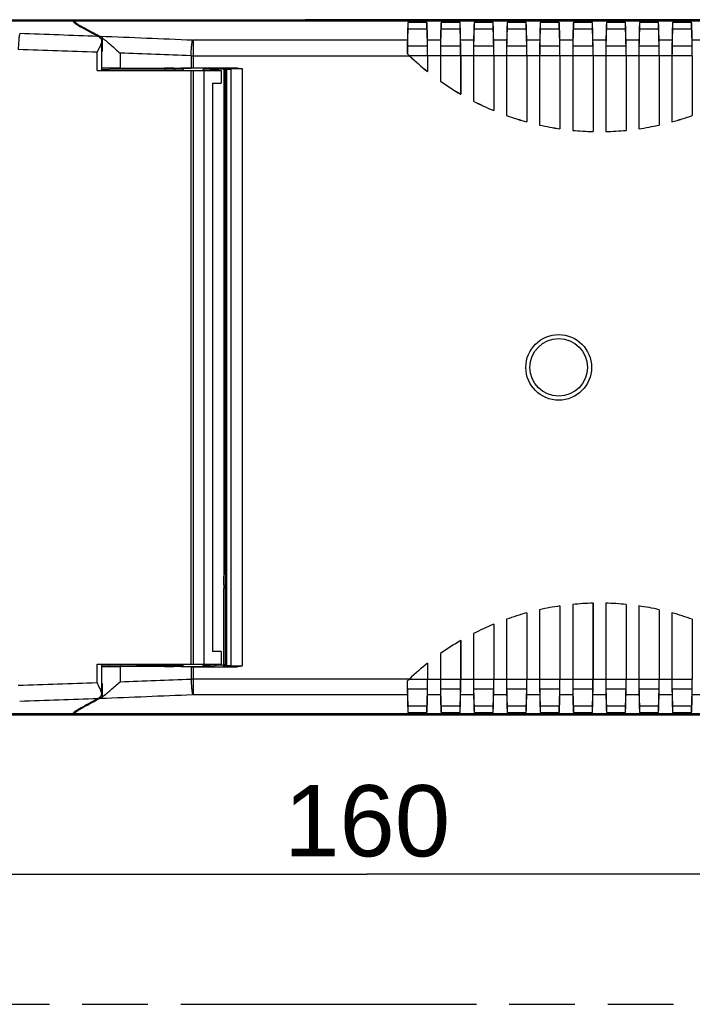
# Model space of a CAD drawing. Header units: millimetres. Extents: x 0 to 210, y 0 to 297.
# Tile 4 of 12: x 76 to 96, y 133 to 162. Entities that reach past the tile are written whole.
import ezdxf
from ezdxf.enums import TextEntityAlignment as Align

# ---------------------------------------------------------------- set-up
doc = ezdxf.new("R2010")
doc.units = ezdxf.units.MM
doc.header["$LTSCALE"] = 19.36
doc.linetypes.add('PHANTOM', pattern=[0.8, 0.45, -0.05, 0.1, -0.05, 0.1, -0.05])
doc.layers.get('0').update_dxf_attribs({"linetype": 'CONTINUOUS'})
doc.layers.add('DEFAULT_3', color=7, linetype='PHANTOM')
doc.layers.add('Z_DIM_2D', color=7, linetype='CONTINUOUS')
doc.styles.add('TEXTSTYLE_3', font='helveticaneueltw1g-ltcn.otf')
doc.dimstyles.new('DIMSTYLE_1', dxfattribs={"dimtxt": 2.1, "dimasz": 3.5, "dimexe": 1.5, "dimexo": 0, "dimgap": 0.525, "dimtad": 1, "dimdec": 3, "dimlfac": 4, "dimdsep": 46, "dimtxsty": 'TEXTSTYLE_3', "dimblk": '_FILLED', "dimblk1": '_FILLED', "dimblk2": '_FILLED', "dimcen": 0.09, "dimclrt": 5, "dimadec": 3, "dimazin": 2, "dimtp": 0.5, "dimtm": 0.5, "dimtfac": 1, "dimtdec": 3, "dimtofl": 0, "dimtmove": 0, "dimatfit": 3, "dimldrblk": '_FILLED', "dimfxl": 1, "dimtolj": 1, "dimarcsym": 0})

# ---------------------------------------------------------------- blocks, each defined once
blk = doc.blocks.new('*D0')
at = {"layer": 'Z_DIM_2D', "color": 2, "linetype": 'CONTINUOUS'}
for p, q in [((66.668, 151.456), (66.668, 135.016)), ((106.526, 149.039), (106.526, 135.016)), ((66.668, 136.516), (86.597, 136.516)), ((106.526, 136.516), (86.597, 136.516))]:
    blk.add_line(p, q, dxfattribs=at)
at = {"layer": 'Z_DIM_2D', "color": 5, "linetype": 'CONTINUOUS', "style": 'TEXTSTYLE_3'}
blk.add_text('160', height=2.1, dxfattribs=at).set_placement((86.597, 137.041), align=Align.CENTER)
blk = doc.blocks.new('_FILLED')
at = {"color": 0, "linetype": 'BYBLOCK'}
blk.add_solid([(0, 0), (-1, 0.125), (-1, -0.125)], dxfattribs=at)
blk = doc.blocks.new('_NONE')

msp = doc.modelspace()

# ---------------------------------------------------------------- linework, layer by layer
at = {"color": 7, "linetype": 'CONTINUOUS'}
for p, q in [((70.81544, 161.70344), (84.76623, 161.70344)), ((77.94163, 161.65799), (77.91781, 161.70562)), ((77.99163, 161.65799), (77.96782, 161.70562)), ((77.96782, 161.70344), (77.96782, 161.61287)), ((87.0194, 161.70562), (84.76623, 161.70562)), ((96.64123, 161.70344), (87.0194, 161.70344)), ((87.79995, 161.62707), (87.79995, 161.43858)), ((88.36068, 161.62707), (87.79995, 161.62707)), ((87.79995, 161.43858), (88.36068, 161.43858)), ((88.36068, 161.43858), (88.36068, 161.62707)), ((88.77495, 161.62707), (88.77495, 161.43858)), ((89.33568, 161.62707), (88.77495, 161.62707)), ((88.77495, 161.43858), (89.33568, 161.43858)), ((89.33568, 161.43858), (89.33568, 161.62707)), ((89.74995, 161.62707), (89.74995, 161.43858)), ((90.31068, 161.62707), (89.74995, 161.62707)), ((89.74995, 161.43858), (90.31068, 161.43858)), ((90.31068, 161.43858), (90.31068, 161.62707)), ((90.72495, 161.62707), (90.72495, 161.43858)), ((91.28568, 161.62707), (90.72495, 161.62707)), ((90.72495, 161.43858), (91.28568, 161.43858)), ((91.28568, 161.43858), (91.28568, 161.62707)), ((91.69995, 161.62707), (91.69995, 161.43858)), ((92.26068, 161.62707), (91.69995, 161.62707)), ((91.69995, 161.43858), (92.26068, 161.43858)), ((92.26068, 161.43858), (92.26068, 161.62707)), ((92.67495, 161.62707), (92.67495, 161.43858)), ((93.23568, 161.62707), (92.67495, 161.62707)), ((92.67495, 161.43858), (93.23568, 161.43858)), ((93.23568, 161.43858), (93.23568, 161.62707)), ((93.64995, 161.62707), (93.64995, 161.43858)), ((94.21068, 161.62707), (93.64995, 161.62707)), ((93.64995, 161.43858), (94.21068, 161.43858)), ((94.21068, 161.43858), (94.21068, 161.62707)), ((94.62495, 161.62707), (94.62495, 161.43858)), ((95.18568, 161.62707), (94.62495, 161.62707)), ((94.62495, 161.43858), (95.18568, 161.43858)), ((95.18568, 161.43858), (95.18568, 161.62707)), ((95.59995, 161.62707), (95.59995, 161.43858)), ((96.16068, 161.62707), (95.59995, 161.62707)), ((95.59995, 161.43858), (96.16068, 161.43858)), ((96.16068, 161.43858), (96.16068, 161.62707)), ((78.67426, 161.24033), (78.67879, 161.23784)), ((78.67879, 161.23784), (78.78501, 161.17943)), ((78.78501, 161.17943), (78.78501, 161.1738)), ((78.77392, 160.20562), (78.77392, 161.08546)), ((78.78501, 160.771), (78.77369, 160.77769)), ((88.37868, 160.64307), (88.37868, 160.17896)), ((88.38032, 160.64307), (88.38032, 160.17557)), ((88.75532, 160.64307), (88.75532, 159.89413)), ((88.75695, 160.64307), (88.75695, 159.89498)), ((89.35368, 160.64307), (89.35368, 159.5115)), ((89.35532, 160.64307), (89.35532, 159.50866)), ((89.73032, 160.64307), (89.73032, 159.30338)), ((89.73195, 160.64307), (89.73195, 159.30438)), ((90.32868, 160.64307), (90.32868, 159.02788)), ((90.33032, 160.64307), (90.33032, 159.02543)), ((90.70532, 160.64307), (90.70532, 158.88067)), ((91.30368, 160.64307), (91.30368, 158.69397)), ((91.30532, 160.64307), (91.30532, 158.69183)), ((91.68032, 160.64307), (91.68032, 158.59909)), ((91.68195, 160.64307), (91.68195, 158.6004)), ((92.27868, 160.64307), (92.27868, 158.49111)), ((92.28032, 160.64307), (92.28032, 158.48922)), ((92.65532, 160.64307), (92.65532, 158.44388)), ((93.25532, 160.64307), (93.25532, 158.40779)), ((93.63032, 160.64307), (93.63032, 158.40779)), ((93.63195, 160.64307), (93.63195, 158.40946)), ((94.22868, 160.64307), (94.22868, 158.44536)), ((94.23032, 160.64307), (94.23032, 158.44388)), ((94.60532, 160.64307), (94.60532, 158.48922)), ((95.20532, 160.64307), (95.20532, 158.59909)), ((95.58032, 160.64307), (95.58032, 158.69183)), ((95.58195, 160.64307), (95.58195, 158.69397)), ((96.17868, 160.64307), (96.17868, 158.88183)), ((78.77392, 160.23576), (78.97311, 160.23576)), ((78.85642, 160.20562), (78.85615, 160.23576)), ((78.86782, 160.20562), (78.86782, 160.23576)), ((78.94282, 160.20562), (78.94282, 160.23576)), ((78.97375, 160.23662), (78.97311, 160.23576)), ((79.31719, 160.24834), (78.99084, 160.23771)), ((79.31734, 160.27701), (81.4079, 160.2786)), ((80.63032, 160.25157), (79.80016, 160.25157)), ((80.63032, 160.25562), (80.63032, 160.27262)), ((80.93032, 160.25562), (80.93032, 160.27262)), ((81.1574, 160.25157), (80.93032, 160.25157)), ((81.17174, 160.23246), (81.17525, 160.22472)), ((81.17525, 160.22472), (81.17782, 160.21675)), ((82.78076, 160.27862), (81.46782, 160.27862)), ((81.75771, 160.21642), (81.76038, 160.22472)), ((81.9742, 160.25157), (81.77824, 160.25157)), ((82.0996, 160.25043), (82.09914, 160.25053)), ((82.36358, 160.24939), (82.22454, 160.24939)), ((82.38858, 145.4733), (82.38858, 160.22439)), ((78.63802, 160.20562), (82.29282, 160.20562)), ((81.17793, 160.21642), (81.17966, 160.2076)), ((81.75598, 160.20761), (81.75771, 160.21642)), ((82.29282, 160.20562), (82.29282, 159.83062)), ((82.04282, 159.83062), (82.04282, 143.08062)), ((82.04282, 159.83062), (82.29282, 159.83062)), ((88.75532, 159.89413), (88.75695, 159.89498)), ((89.35368, 159.5115), (89.35532, 159.50866)), ((89.73032, 159.30338), (89.73195, 159.30438)), ((90.32868, 159.02788), (90.33032, 159.02543)), ((90.70532, 158.88067), (90.70695, 158.88183)), ((96.17868, 158.88183), (96.18032, 158.88067)), ((91.30368, 158.69397), (91.30532, 158.69183)), ((91.68032, 158.59909), (91.68195, 158.6004)), ((92.27868, 158.49111), (92.28032, 158.48922)), ((95.58032, 158.69183), (95.58195, 158.69397)), ((93.63032, 158.40779), (93.63195, 158.40946)), ((94.22868, 158.44536), (94.23032, 158.44388)), ((82.37036, 145.04171), (82.37456, 145.31915)), ((82.37509, 145.3359), (82.3875, 145.3483)), ((82.36982, 142.70562), (82.36982, 144.93345)), ((91.68032, 144.31215), (91.68032, 142.26817)), ((92.27868, 144.42014), (92.27868, 142.26817)), ((92.28032, 144.42203), (92.28032, 142.26817)), ((92.65532, 144.46737), (92.65532, 142.26817)), ((93.25368, 144.50178), (93.25368, 142.26817)), ((93.25532, 144.50346), (93.25532, 142.26817)), ((93.63032, 144.50346), (93.63032, 142.26817)), ((94.22868, 144.46588), (94.22868, 142.26817)), ((94.23032, 144.46737), (94.23032, 142.26817)), ((94.60532, 144.42203), (94.60532, 142.26817)), ((95.20368, 144.31084), (95.20368, 142.26817)), ((95.20532, 144.31215), (95.20532, 142.26817)), ((90.70532, 144.03057), (90.70532, 142.26817)), ((91.30368, 144.21727), (91.30368, 142.26817)), ((91.30532, 144.21942), (91.30532, 142.26817)), ((95.58032, 144.21942), (95.58032, 142.26817)), ((96.17868, 144.02942), (96.17868, 142.26817)), ((90.32868, 143.88337), (90.32868, 142.26817)), ((90.33032, 143.88582), (90.33032, 142.26817)), ((89.35368, 143.39974), (89.35368, 142.26817)), ((89.35532, 143.40258), (89.35532, 142.26817)), ((89.73032, 143.60786), (89.73032, 142.26817)), ((82.29282, 143.08062), (82.04282, 143.08062)), ((82.29282, 143.08062), (82.29282, 142.70562)), ((88.75532, 143.01711), (88.75532, 142.26817)), ((78.63802, 142.70562), (82.29282, 142.70562)), ((78.77392, 141.82579), (78.77392, 142.70562)), ((78.97311, 142.67548), (78.77392, 142.67548)), ((78.85615, 142.67548), (78.85642, 142.70562)), ((78.86782, 142.67548), (78.86782, 142.70562)), ((78.94282, 142.67548), (78.94282, 142.70562)), ((78.97382, 142.67463), (78.97297, 142.67548)), ((79.31719, 142.66291), (78.99084, 142.67354)), ((81.4079, 142.63264), (79.31734, 142.63424)), ((80.63032, 142.65967), (79.80016, 142.65967)), ((80.63032, 142.65562), (80.63032, 142.63862)), ((81.15738, 142.65967), (80.93032, 142.65967)), ((80.93032, 142.65562), (80.93032, 142.63862)), ((81.1778, 142.69439), (81.17518, 142.68633)), ((81.17965, 142.70369), (81.1778, 142.69439)), ((81.46782, 142.63262), (82.78076, 142.63262)), ((81.75766, 142.69501), (81.75596, 142.7038)), ((81.7603, 142.68672), (81.7578, 142.69458)), ((81.76378, 142.679), (81.7603, 142.68672)), ((81.9742, 142.65967), (81.77824, 142.65967)), ((82.21239, 142.67958), (82.09902, 142.66071)), ((82.33722, 142.68062), (82.34482, 142.68062)), ((88.37868, 142.73228), (88.37868, 142.26817)), ((88.38032, 142.73568), (88.38032, 142.26817)), ((78.77369, 142.13355), (78.78501, 142.14024)), ((87.78201, 142.20672), (87.78035, 142.20742)), ((78.67891, 141.67337), (78.67421, 141.67078)), ((78.78501, 141.73181), (78.67879, 141.6734)), ((78.78501, 141.73744), (78.78501, 141.73181)), ((88.36068, 141.47267), (87.79995, 141.47267)), ((87.79995, 141.47267), (87.79995, 141.28418)), ((88.36068, 141.28418), (88.36068, 141.47267)), ((89.33568, 141.47267), (88.77495, 141.47267)), ((88.77495, 141.47267), (88.77495, 141.28418)), ((89.33568, 141.28418), (89.33568, 141.47267)), ((90.31068, 141.47267), (89.74995, 141.47267)), ((89.74995, 141.47267), (89.74995, 141.28418)), ((90.31068, 141.28418), (90.31068, 141.47267)), ((91.28568, 141.47267), (90.72495, 141.47267)), ((90.72495, 141.47267), (90.72495, 141.28418)), ((91.28568, 141.28418), (91.28568, 141.47267)), ((92.26068, 141.47267), (91.69995, 141.47267)), ((91.69995, 141.47267), (91.69995, 141.28418)), ((92.26068, 141.28418), (92.26068, 141.47267)), ((93.23568, 141.47267), (92.67495, 141.47267)), ((92.67495, 141.47267), (92.67495, 141.28418)), ((93.23568, 141.28418), (93.23568, 141.47267)), ((94.21068, 141.47267), (93.64995, 141.47267)), ((93.64995, 141.47267), (93.64995, 141.28418)), ((94.21068, 141.28418), (94.21068, 141.47267)), ((95.18568, 141.47267), (94.62495, 141.47267)), ((94.62495, 141.47267), (94.62495, 141.28418)), ((95.18568, 141.28418), (95.18568, 141.47267)), ((96.16068, 141.47267), (95.59995, 141.47267)), ((95.59995, 141.47267), (95.59995, 141.28418)), ((96.16068, 141.28418), (96.16068, 141.47267)), ((84.76623, 141.2078), (70.81544, 141.2078)), ((77.91781, 141.20562), (77.94163, 141.25325)), ((77.96782, 141.2078), (77.96782, 141.29842)), ((77.96782, 141.20562), (77.99163, 141.25325)), ((87.0194, 141.20562), (84.76623, 141.20562)), ((96.64123, 141.2078), (87.0194, 141.2078)), ((87.79995, 141.28418), (88.36068, 141.28418)), ((88.77495, 141.28418), (89.33568, 141.28418)), ((89.74995, 141.28418), (90.31068, 141.28418)), ((90.72495, 141.28418), (91.28568, 141.28418)), ((91.69995, 141.28418), (92.26068, 141.28418)), ((92.67495, 141.28418), (93.23568, 141.28418)), ((93.64995, 141.28418), (94.21068, 141.28418)), ((94.62495, 141.28418), (95.18568, 141.28418)), ((95.59995, 141.28418), (96.16068, 141.28418))]:
    msp.add_line(p, q, dxfattribs=at)
at = {"color": 9, "linetype": 'CONTINUOUS'}
for p, q in [((77.94163, 161.65799), (70.81544, 161.65799)), ((103.11227, 161.65799), (77.99163, 161.65799)), ((77.9945, 161.59124), (77.9945, 161.64356)), ((78.21918, 161.48783), (78.21918, 161.45834)), ((78.78501, 161.1738), (78.78501, 160.771)), ((81.46782, 161.09821), (81.46782, 160.27862)), ((87.78287, 161.09821), (81.46782, 161.09821)), ((88.75787, 161.09821), (88.37776, 161.09821)), ((89.73287, 161.09821), (89.35276, 161.09821)), ((90.70787, 161.09821), (90.32776, 161.09821)), ((91.68287, 161.09821), (91.30276, 161.09821)), ((92.65787, 161.09821), (92.27776, 161.09821)), ((93.63287, 161.09821), (93.25276, 161.09821)), ((94.60787, 161.09821), (94.22776, 161.09821)), ((95.58287, 161.09821), (95.20276, 161.09821)), ((96.55787, 161.09821), (96.17776, 161.09821)), ((88.37708, 160.92753), (87.78355, 160.92753)), ((89.35208, 160.92753), (88.75855, 160.92753)), ((90.32708, 160.92753), (89.73355, 160.92753)), ((91.30208, 160.92753), (90.70855, 160.92753)), ((92.27708, 160.92753), (91.68355, 160.92753)), ((93.25208, 160.92753), (92.65855, 160.92753)), ((94.22708, 160.92753), (93.63355, 160.92753)), ((95.20208, 160.92753), (94.60855, 160.92753)), ((96.17708, 160.92753), (95.58355, 160.92753)), ((78.63802, 160.20562), (78.63802, 160.74693)), ((79.31734, 160.72275), (79.31734, 160.27701)), ((81.4079, 160.64339), (81.4079, 160.2786)), ((81.46782, 160.64307), (87.8435, 160.64307)), ((88.37868, 160.64307), (87.84587, 160.64307)), ((88.75532, 160.64307), (88.38032, 160.64307)), ((89.35368, 160.64307), (88.75695, 160.64307)), ((89.73032, 160.64307), (89.35532, 160.64307)), ((90.32868, 160.64307), (89.73195, 160.64307)), ((90.70532, 160.64307), (90.33032, 160.64307)), ((91.30368, 160.64307), (90.70695, 160.64307)), ((91.68032, 160.64307), (91.30532, 160.64307)), ((92.27868, 160.64307), (91.68195, 160.64307)), ((92.65532, 160.64307), (92.28032, 160.64307)), ((93.25368, 160.64307), (92.65695, 160.64307)), ((93.63032, 160.64307), (93.25532, 160.64307)), ((94.22868, 160.64307), (93.63195, 160.64307)), ((94.60532, 160.64307), (94.23032, 160.64307)), ((95.20368, 160.64307), (94.60695, 160.64307)), ((95.58032, 160.64307), (95.20532, 160.64307)), ((96.17868, 160.64307), (95.58195, 160.64307)), ((80.63032, 160.25562), (80.93032, 160.25562)), ((82.38768, 160.27348), (82.36358, 160.24939)), ((82.38858, 160.22439), (82.41268, 160.24849)), ((82.41268, 160.24849), (82.41268, 142.66276)), ((82.5557, 160.27699), (82.4446, 160.27531)), ((82.46625, 160.25052), (82.57734, 160.25178)), ((82.46625, 142.66073), (82.46625, 160.25052)), ((82.57734, 160.25178), (82.57734, 142.65947)), ((82.92381, 142.65741), (82.92381, 160.25384)), ((81.4079, 142.70562), (81.4079, 160.20562)), ((81.46782, 160.20562), (81.46782, 142.70562)), ((81.79282, 142.70562), (81.79282, 160.20562)), ((78.63802, 142.16431), (78.63802, 142.70562)), ((79.31734, 142.63424), (79.31734, 142.1885)), ((80.93032, 142.65562), (80.63032, 142.65562)), ((81.4079, 142.63264), (81.4079, 142.26785)), ((81.46782, 142.63262), (81.46782, 141.81303)), ((82.34482, 142.68062), (82.38768, 142.63776)), ((82.41268, 142.66276), (82.36982, 142.70562)), ((82.4446, 142.63594), (82.5557, 142.63426)), ((82.57734, 142.65947), (82.46625, 142.66073)), ((87.8435, 142.26817), (81.46782, 142.26817)), ((87.84587, 142.26817), (88.37868, 142.26817)), ((88.38032, 142.26817), (88.75532, 142.26817)), ((88.75695, 142.26817), (89.35368, 142.26817)), ((89.35532, 142.26817), (89.73032, 142.26817)), ((89.73195, 142.26817), (90.32868, 142.26817)), ((90.33032, 142.26817), (90.70532, 142.26817)), ((90.70695, 142.26817), (91.30368, 142.26817)), ((91.30532, 142.26817), (91.68032, 142.26817)), ((91.68195, 142.26817), (92.27868, 142.26817)), ((92.28032, 142.26817), (92.65532, 142.26817)), ((92.65695, 142.26817), (93.25368, 142.26817)), ((93.25532, 142.26817), (93.63032, 142.26817)), ((93.63195, 142.26817), (94.22868, 142.26817)), ((94.23032, 142.26817), (94.60532, 142.26817)), ((94.60695, 142.26817), (95.20368, 142.26817)), ((95.20532, 142.26817), (95.58032, 142.26817)), ((95.58195, 142.26817), (96.17868, 142.26817)), ((78.78501, 142.14024), (78.78501, 141.73744)), ((87.78355, 141.98371), (88.37708, 141.98371)), ((88.75855, 141.98371), (89.35208, 141.98371)), ((89.73355, 141.98371), (90.32708, 141.98371)), ((90.70855, 141.98371), (91.30208, 141.98371)), ((91.68355, 141.98371), (92.27708, 141.98371)), ((92.65855, 141.98371), (93.25208, 141.98371)), ((93.63355, 141.98371), (94.22708, 141.98371)), ((94.60855, 141.98371), (95.20208, 141.98371)), ((95.58355, 141.98371), (96.17708, 141.98371)), ((81.46782, 141.81303), (87.78287, 141.81303)), ((88.37776, 141.81303), (88.75787, 141.81303)), ((89.35276, 141.81303), (89.73287, 141.81303)), ((90.32776, 141.81303), (90.70787, 141.81303)), ((91.30276, 141.81303), (91.68287, 141.81303)), ((92.27776, 141.81303), (92.65787, 141.81303)), ((93.25276, 141.81303), (93.63287, 141.81303)), ((94.22776, 141.81303), (94.60787, 141.81303)), ((95.20276, 141.81303), (95.58287, 141.81303)), ((96.17776, 141.81303), (96.55787, 141.81303)), ((78.21918, 141.45291), (78.21918, 141.42342)), ((70.81544, 141.25325), (77.94163, 141.25325)), ((77.99163, 141.25325), (103.11227, 141.25325)), ((77.9945, 141.26768), (77.9945, 141.32002))]:
    msp.add_line(p, q, dxfattribs=at)
at = {"color": 7, "linetype": 'CONTINUOUS'}
for points in [[(81.11351, 160.27204), (81.11329, 160.27205), (81.11346, 160.27204), (81.11424, 160.27197), (81.11596, 160.27176), (81.11904, 160.27128), (81.12316, 160.27041), (81.12819, 160.269), (81.13381, 160.26696), (81.13963, 160.26429), (81.14559, 160.26087), (81.15155, 160.25666), (81.15731, 160.25167), (81.16265, 160.24597), (81.1675, 160.23955), (81.17174, 160.23246)], [(81.76038, 160.22472), (81.76389, 160.23245), (81.76813, 160.23954), (81.77299, 160.24597), (81.77835, 160.25168)], [(81.77835, 160.25168), (81.78414, 160.2567), (81.79014, 160.26093), (81.79617, 160.26437), (81.80205, 160.26706), (81.80769, 160.26908), (81.81272, 160.27047), (81.8168, 160.27132), (81.81982, 160.27178), (81.82147, 160.27197), (81.82202, 160.27203)], [(81.15707, 142.65935), (81.15124, 142.65434), (81.1452, 142.65013), (81.13916, 142.64672), (81.13327, 142.64406), (81.12764, 142.64206), (81.12263, 142.64071), (81.11861, 142.63989), (81.11567, 142.63944), (81.11407, 142.63926), (81.11355, 142.63921)], [(81.17518, 142.68633), (81.17163, 142.67859), (81.16736, 142.67149), (81.16246, 142.66506), (81.15707, 142.65935)], [(81.82214, 142.6392), (81.82233, 142.63919), (81.82213, 142.63921), (81.82129, 142.63929), (81.81951, 142.6395), (81.81635, 142.64001), (81.81218, 142.6409), (81.80711, 142.64234), (81.80149, 142.64441), (81.79568, 142.64712), (81.78974, 142.65057), (81.78381, 142.65479), (81.77809, 142.6598), (81.77279, 142.66551), (81.76798, 142.67193), (81.76378, 142.679)]]:
    msp.add_lwpolyline(points, dxfattribs=at)
at = {"color": 9, "linetype": 'CONTINUOUS'}
for radius in [0.96825, 0.84722]:
    msp.add_circle((92.24282, 151.45562), radius, dxfattribs=at)
at = {"color": 7, "linetype": 'CONTINUOUS'}
for centre, radius, start, end in [((79.3006, 163.55875), 2.33625, 240.980791, 241.484889), ((79.44836, 163.83134), 2.64631, 241.491317, 242.322823), ((78.4152, 160.78676), 0.49334, 48.022186, 50.006427), ((77.97099, 160.29305), 1.15746, 47.826911, 48.021421), ((77.62669, 159.65198), 1.9125, 52.166746, 52.723666), ((93.08252, 166.15183), 7.60222, 225.777211, 226.437669), ((93.44282, 166.53062), 8.125, 226.437403, 231.458822), ((93.44282, 166.53062), 8.12336, 226.449539, 231.434869), ((80.78032, 160.25562), 0.15, 180, 199.490048), ((80.78032, 160.25562), 0.15, 340.504177, 360), ((81.10686, 160.19814), 0.07338, 16.712615, 24.494273), ((81.82876, 160.19814), 0.07336, 154.798303, 163.1793), ((81.10573, 160.19779), 0.07456, 14.735515, 16.720648), ((81.10471, 160.19753), 0.07561, 7.566443, 14.725367), ((81.83093, 160.19753), 0.07563, 165.289831, 172.41255), ((81.8299, 160.19779), 0.07456, 163.171669, 165.280042), ((93.44282, 166.53062), 8.125, 234.765582, 239.796223), ((93.44282, 166.53062), 8.12336, 234.77156, 239.776149), ((93.44282, 166.53062), 8.125, 242.811263, 247.475595), ((93.44282, 166.53062), 8.12336, 242.818309, 247.458313), ((93.44282, 166.53062), 8.125, 250.310478, 254.747285), ((93.44282, 166.53062), 8.12336, 250.318606, 254.732175), ((93.44282, 166.53062), 8.125, 285.252715, 289.689522), ((93.44282, 166.53062), 8.12336, 285.267825, 289.681394), ((93.44282, 166.53062), 8.125, 257.471626, 261.774066), ((93.44282, 166.53062), 8.12336, 257.480883, 261.760736), ((93.44282, 166.53062), 8.125, 278.225934, 282.528374), ((93.44282, 166.53062), 8.125, 264.437985, 268.677672), ((93.44282, 166.53062), 8.125, 271.322328, 275.562015), ((93.44282, 166.53062), 8.12336, 271.334138, 275.551543), ((93.44282, 136.38062), 8.125, 98.225934, 102.528374), ((93.44282, 136.38062), 8.125, 91.322328, 95.562015), ((93.44282, 136.38062), 8.125, 84.437985, 88.677672), ((93.44282, 136.38062), 8.125, 77.471626, 81.774066), ((93.44282, 136.38062), 8.125, 105.252715, 109.689522), ((93.44282, 136.38062), 8.125, 70.310478, 74.747285), ((93.44282, 136.38062), 8.125, 112.524405, 117.188737), ((93.44282, 136.38062), 8.125, 120.203777, 125.234418), ((80.78032, 142.65562), 0.15, 160.509952, 180), ((80.78032, 142.65562), 0.15, 0, 19.495823), ((81.10601, 142.71348), 0.0743, 333.717255, 337.914031), ((81.1068, 142.71312), 0.07344, 337.941876, 343.623356), ((81.10474, 142.71371), 0.07558, 343.638663, 353.849279), ((81.83088, 142.71371), 0.07557, 186.149892, 196.345795), ((81.82884, 142.71313), 0.07345, 196.364849, 203.335795), ((93.44282, 136.38062), 8.125, 128.541178, 133.562597), ((93.0741, 136.76821), 7.59005, 133.562009, 134.223534), ((78.4152, 142.12449), 0.49334, 309.993816, 311.977812), ((77.99235, 142.59656), 1.12709, 311.907361, 312.106403), ((77.62754, 143.25815), 1.9111, 307.276333, 307.833662), ((79.30057, 139.35256), 2.33618, 118.515102, 119.019493), ((79.44838, 139.07987), 2.64634, 117.677176, 118.508678)]:
    msp.add_arc(centre, radius, start, end, dxfattribs=at)
at = {"color": 9, "linetype": 'CONTINUOUS'}
for centre, radius, start, end in [((57.18183, -403.57983), 565.19999, 87.8217197, 88.0556934), ((58.26098, -375.53805), 537.13747, 87.5255297, 87.8153717), ((81.46781, 161.47654), 0.37833, 267.525961, 270.001602), ((57.18066, -451.88187), 613.00446, 87.99403216, 88.21133523), ((58.26546, -421.45846), 582.56171, 87.72330878, 87.92906655), ((81.46773, 166.16108), 5.51801, 269.37869, 270.000867), ((81.1054, 160.19775), 0.07486, 44.973612, 89.970906), ((81.10527, 160.19741), 0.07513, 24.491798, 26.441835), ((81.83023, 160.19775), 0.07486, 90.028771, 135.02655), ((82.38768, 160.24848), 0.025, 0.005644, 90.011308), ((81.1054, 142.7135), 0.07486, 270.031307, 315.027924), ((81.82979, 142.71357), 0.07449, 203.352385, 205.4037), ((81.83024, 142.7135), 0.07486, 224.972387, 269.968572), ((82.38768, 142.66276), 0.025, 269.988689, 359.994356), ((58.27392, 724.14693), 582.33877, 272.07089343, 272.27672997), ((81.46773, 136.75021), 5.51796, 89.99915, 90.621333), ((57.18066, 754.79318), 613.00452, 271.78866473, 272.0059678), ((57.18179, 706.49032), 565.19924, 271.9443133, 272.1782873), ((58.26574, 678.33045), 537.01853, 272.1846042, 272.4745105), ((81.46781, 141.43471), 0.37833, 89.998398, 92.474039)]:
    msp.add_arc(centre, radius, start, end, dxfattribs=at)
at = {"color": 7, "linetype": 'CONTINUOUS'}
for centre, major_axis, ratio, start_param, end_param in [((77.94068, 155.40894), (0, 6.25), 0.00872687, -0.07025144, -0.01745329), ((77.99068, 155.40894), (0, 6.25), 0.00872687, -0.07018146, -0.01745329), ((87.80545, 155.40894), (0, 6.25), 0.00872687, 0.10104062, 0.42683056), ((87.80545, 155.40894), (0, 6.0625), 0.00872687, 0.10417677, 0.42683056), ((88.35518, 155.40894), (0, 6.25), 0.00872687, -0.42683056, -0.10104062), ((88.35518, 155.40894), (0, 6.0625), 0.00872687, -0.42683056, -0.10417677), ((88.78045, 155.40894), (0, 6.25), 0.00872687, 0.10104062, 0.42683056), ((88.78045, 155.40894), (0, 6.0625), 0.00872687, 0.10417677, 0.42683056), ((89.33018, 155.40894), (0, 6.25), 0.00872687, -0.42683056, -0.10104062), ((89.33018, 155.40894), (0, 6.0625), 0.00872687, -0.42683056, -0.10417677), ((89.75545, 155.40894), (0, 6.25), 0.00872687, 0.10104062, 0.42683056), ((89.75545, 155.40894), (0, 6.0625), 0.00872687, 0.10417677, 0.42683056), ((90.30518, 155.40894), (0, 6.25), 0.00872687, -0.42683056, -0.10104062), ((90.30518, 155.40894), (0, 6.0625), 0.00872687, -0.42683056, -0.10417677), ((90.73045, 155.40894), (0, 6.25), 0.00872687, 0.10104062, 0.42683056), ((90.73045, 155.40894), (0, 6.0625), 0.00872687, 0.10417677, 0.42683056), ((91.28018, 155.40894), (0, 6.25), 0.00872687, -0.42683056, -0.10104062), ((91.28018, 155.40894), (0, 6.0625), 0.00872687, -0.42683056, -0.10417677), ((91.70545, 155.40894), (0, 6.25), 0.00872687, 0.10104062, 0.42683056), ((91.70545, 155.40894), (0, 6.0625), 0.00872687, 0.10417677, 0.42683056), ((92.25518, 155.40894), (0, 6.25), 0.00872687, -0.42683056, -0.10104062), ((92.25518, 155.40894), (0, 6.0625), 0.00872687, -0.42683056, -0.10417677), ((92.68045, 155.40894), (0, 6.25), 0.00872687, 0.10104062, 0.42683056), ((92.68045, 155.40894), (0, 6.0625), 0.00872687, 0.10417677, 0.42683056), ((93.23018, 155.40894), (0, 6.25), 0.00872687, -0.42683056, -0.10104062), ((93.23018, 155.40894), (0, 6.0625), 0.00872687, -0.42683056, -0.10417677), ((93.65545, 155.40894), (0, 6.25), 0.00872687, 0.10104062, 0.42683056), ((93.65545, 155.40894), (0, 6.0625), 0.00872687, 0.10417677, 0.42683056), ((94.20518, 155.40894), (0, 6.25), 0.00872687, -0.42683056, -0.10104062), ((94.20518, 155.40894), (0, 6.0625), 0.00872687, -0.42683056, -0.10417677), ((94.63045, 155.40894), (0, 6.25), 0.00872687, 0.10104062, 0.42683056), ((94.63045, 155.40894), (0, 6.0625), 0.00872687, 0.10417677, 0.42683056), ((95.18018, 155.40894), (0, 6.25), 0.00872687, -0.42683056, -0.10104062), ((95.18018, 155.40894), (0, 6.0625), 0.00872687, -0.42683056, -0.10417677), ((95.60545, 155.40894), (0, 6.25), 0.00872687, 0.10104062, 0.42683056), ((95.60545, 155.40894), (0, 6.0625), 0.00872687, 0.10417677, 0.42683056), ((96.15518, 155.40894), (0, 6.25), 0.00872687, -0.42683056, -0.10104062), ((96.15518, 155.40894), (0, 6.0625), 0.00872687, -0.42683056, -0.10417677), ((87.78468, 160.64307), (0, 0.5), 0.00872687, 0.42683056, 1.44898293), ((88.37595, 160.64307), (0, 0.5), 0.00872687, -1.57079633, -0.42683056), ((88.75968, 160.64307), (0, 0.5), 0.00872687, 0.42683056, 1.57079633), ((89.35095, 160.64307), (0, 0.5), 0.00872687, -1.57079633, -0.42683056), ((89.73468, 160.64307), (0, 0.5), 0.00872687, 0.42683056, 1.57079633), ((90.32595, 160.64307), (0, 0.5), 0.00872687, -1.57079633, -0.42683056), ((90.70968, 160.64307), (0, 0.5), 0.00872687, 0.42683056, 1.57079633), ((91.30095, 160.64307), (0, 0.5), 0.00872687, -1.57079633, -0.42683056), ((91.68468, 160.64307), (0, 0.5), 0.00872687, 0.42683056, 1.57079633), ((92.27595, 160.64307), (0, 0.5), 0.00872687, -1.57079633, -0.42683056), ((92.65968, 160.64307), (0, 0.5), 0.00872687, 0.42683056, 1.57079633), ((93.25095, 160.64307), (0, 0.5), 0.00872687, -1.57079633, -0.42683056), ((93.63468, 160.64307), (0, 0.5), 0.00872687, 0.42683056, 1.57079633), ((94.22595, 160.64307), (0, 0.5), 0.00872687, -1.57079633, -0.42683056), ((94.60968, 160.64307), (0, 0.5), 0.00872687, 0.42683056, 1.57079633), ((95.20095, 160.64307), (0, 0.5), 0.00872687, -1.57079633, -0.42683056), ((95.58468, 160.64307), (0, 0.5), 0.00872687, 0.42683056, 1.57079633), ((96.17595, 160.64307), (0, 0.5), 0.00872687, -1.57079633, -0.42683056), ((87.78468, 160.64307), (0, 0.3125), 0.00872687, 0.42683056, 1.37284499), ((88.75968, 160.64307), (0, 0.3125), 0.00872687, 0.42683056, 1.57079633), ((89.35095, 160.64307), (0, 0.3125), 0.00872687, -1.57079633, -0.42683056), ((89.73468, 160.64307), (0, 0.3125), 0.00872687, 0.42683056, 1.57079633), ((90.32595, 160.64307), (0, 0.3125), 0.00872687, -1.57079633, -0.42683056), ((90.70968, 160.64307), (0, 0.3125), 0.00872687, 0.42683056, 1.57079633), ((91.68468, 160.64307), (0, 0.3125), 0.00872687, 0.42683056, 1.57079633), ((92.27595, 160.64307), (0, 0.3125), 0.00872687, -1.57079633, -0.42683056), ((93.63468, 160.64307), (0, 0.3125), 0.00872687, 0.42683056, 1.57079633), ((94.22595, 160.64307), (0, 0.3125), 0.00872687, -1.57079633, -0.42683056), ((95.58468, 160.64307), (0, 0.3125), 0.00872687, 0.42683056, 1.57079633), ((96.17595, 160.64307), (0, 0.3125), 0.00872687, -1.57079633, -0.42683056), ((79.3827, 160.27048), (0.75, 0), 0.00872687, 1.65806279, 2.51871898), ((79.80016, 160.24721), (0.5, 0), 0.00872687, 1.57079633, 2.87979327), ((80.78032, 160.27262), (0.15, 0), 0.00872687, 0.67299381, 3.14159265), ((81.46782, 160.27262), (0.6875, 0), 0.00872687, 1.57079633, 1.65806279), ((82.36358, 160.22439), (0.01768, 0.01768), 0.99992385, -0.78536009, 0.78536009), ((82.38749, 145.4733), (0, 0.125), 0.00872687, -3.13286601, -1.57079633), ((82.3751, 145.2109), (0, 0.125), 0.00872687, 0.4367038, 0.52359878), ((82.37091, 144.93345), (0, 0.125), 0.00872687, 0.52359878, 1.57079633), ((79.3827, 142.64076), (0.75, 0), 0.00872687, -2.51871139, -1.65806279), ((79.80016, 142.66404), (0.5, 0), 0.00872687, -2.87979327, -1.57079633), ((80.78032, 142.63862), (0.15, 0), 0.00872687, -3.14159265, -0.67230553), ((81.46782, 142.63862), (0.6875, 0), 0.00872687, -1.65806279, -1.57079633), ((81.9742, 142.66076), (0.125, 0), 0.00872687, -1.57079633, -0.05235988), ((82.33722, 142.67953), (0.125, 0), 0.00872687, 1.67988772, 3.08923278), ((82.34482, 142.70562), (-0.01768, 0.01768), 0.99992385, 8.63941787, 10.21013805), ((88.37595, 142.26817), (0, 0.3125), 0.00872687, -2.71476209, -1.57079633), ((88.37595, 142.26817), (0, 0.5), 0.00872687, -2.71476209, -1.57079633), ((88.75968, 142.26817), (0, 0.5), 0.00872687, -4.71238898, -3.56842322), ((89.35095, 142.26817), (0, 0.3125), 0.00872687, -2.71476209, -1.57079633), ((89.35095, 142.26817), (0, 0.5), 0.00872687, -2.71476209, -1.57079633), ((89.73468, 142.26817), (0, 0.5), 0.00872687, -4.71238898, -3.56842322), ((90.32595, 142.26817), (0, 0.3125), 0.00872687, -2.71476209, -1.57079633), ((90.32595, 142.26817), (0, 0.5), 0.00872687, -2.71476209, -1.57079633), ((90.70968, 142.26817), (0, 0.5), 0.00872687, -4.71238898, -3.56842322), ((91.30095, 142.26817), (0, 0.3125), 0.00872687, -2.71476209, -1.57079633), ((91.30095, 142.26817), (0, 0.5), 0.00872687, -2.71476209, -1.57079633), ((91.68468, 142.26817), (0, 0.5), 0.00872687, -4.71238898, -3.56842322), ((92.27595, 142.26817), (0, 0.3125), 0.00872687, -2.71476209, -1.57079633), ((92.27595, 142.26817), (0, 0.5), 0.00872687, -2.71476209, -1.57079633), ((92.65968, 142.26817), (0, 0.5), 0.00872687, -4.71238898, -3.56842322), ((93.25095, 142.26817), (0, 0.3125), 0.00872687, -2.71476209, -1.57079633), ((93.25095, 142.26817), (0, 0.5), 0.00872687, -2.71476209, -1.57079633), ((93.63468, 142.26817), (0, 0.5), 0.00872687, -4.71238898, -3.56842322), ((94.22595, 142.26817), (0, 0.3125), 0.00872687, -2.71476209, -1.57079633), ((94.22595, 142.26817), (0, 0.5), 0.00872687, -2.71476209, -1.57079633), ((94.60968, 142.26817), (0, 0.5), 0.00872687, -4.71238898, -3.56842322), ((95.20095, 142.26817), (0, 0.3125), 0.00872687, -2.71476209, -1.57079633), ((95.20095, 142.26817), (0, 0.5), 0.00872687, -2.71476209, -1.57079633), ((95.58468, 142.26817), (0, 0.5), 0.00872687, -4.71238898, -3.56842322), ((96.17595, 142.26817), (0, 0.3125), 0.00872687, -2.71476209, -1.57079633), ((96.17595, 142.26817), (0, 0.5), 0.00872687, -2.71476209, -1.57079633), ((87.78468, 142.26817), (0, 0.5), 0.00872687, -4.59057558, -3.56842322), ((87.80545, 147.5023), (0, 6.0625), 0.00872687, -3.56842322, -3.24576942), ((88.35518, 147.5023), (0, 6.0625), 0.00872687, -3.03741589, -2.71476209), ((88.78045, 147.5023), (0, 6.0625), 0.00872687, -3.56842322, -3.24576942), ((89.33018, 147.5023), (0, 6.0625), 0.00872687, -3.03741589, -2.71476209), ((89.75545, 147.5023), (0, 6.0625), 0.00872687, -3.56842322, -3.24576942), ((90.30518, 147.5023), (0, 6.0625), 0.00872687, -3.03741589, -2.71476209), ((90.73045, 147.5023), (0, 6.0625), 0.00872687, -3.56842322, -3.24576942), ((91.28018, 147.5023), (0, 6.0625), 0.00872687, -3.03741589, -2.71476209), ((91.70545, 147.5023), (0, 6.0625), 0.00872687, -3.56842322, -3.24576942), ((92.25518, 147.5023), (0, 6.0625), 0.00872687, -3.03741589, -2.71476209), ((92.68045, 147.5023), (0, 6.0625), 0.00872687, -3.56842322, -3.24576942), ((93.23018, 147.5023), (0, 6.0625), 0.00872687, -3.03741589, -2.71476209), ((93.65545, 147.5023), (0, 6.0625), 0.00872687, -3.56842322, -3.24576942), ((94.20518, 147.5023), (0, 6.0625), 0.00872687, -3.03741589, -2.71476209), ((94.63045, 147.5023), (0, 6.0625), 0.00872687, -3.56842322, -3.24576942), ((95.18018, 147.5023), (0, 6.0625), 0.00872687, -3.03741589, -2.71476209), ((95.60545, 147.5023), (0, 6.0625), 0.00872687, -3.56842322, -3.24576942), ((96.15518, 147.5023), (0, 6.0625), 0.00872687, -3.03741589, -2.71476209), ((87.80545, 147.5023), (0, 6.25), 0.00872687, -3.56842322, -3.24263327), ((88.35518, 147.5023), (0, 6.25), 0.00872687, -3.04055204, -2.71476209), ((88.78045, 147.5023), (0, 6.25), 0.00872687, -3.56842322, -3.24263327), ((89.33018, 147.5023), (0, 6.25), 0.00872687, -3.04055204, -2.71476209), ((89.75545, 147.5023), (0, 6.25), 0.00872687, -3.56842322, -3.24263327), ((90.30518, 147.5023), (0, 6.25), 0.00872687, -3.04055204, -2.71476209), ((90.73045, 147.5023), (0, 6.25), 0.00872687, -3.56842322, -3.24263327), ((91.28018, 147.5023), (0, 6.25), 0.00872687, -3.04055204, -2.71476209), ((91.70545, 147.5023), (0, 6.25), 0.00872687, -3.56842322, -3.24263327), ((92.25518, 147.5023), (0, 6.25), 0.00872687, -3.04055204, -2.71476209), ((92.68045, 147.5023), (0, 6.25), 0.00872687, -3.56842322, -3.24263327), ((93.23018, 147.5023), (0, 6.25), 0.00872687, -3.04055204, -2.71476209), ((93.65545, 147.5023), (0, 6.25), 0.00872687, -3.56842322, -3.24263327), ((94.20518, 147.5023), (0, 6.25), 0.00872687, -3.04055204, -2.71476209), ((94.63045, 147.5023), (0, 6.25), 0.00872687, -3.56842322, -3.24263327), ((95.18018, 147.5023), (0, 6.25), 0.00872687, -3.04055204, -2.71476209), ((95.60545, 147.5023), (0, 6.25), 0.00872687, -3.56842322, -3.24263327), ((96.15518, 147.5023), (0, 6.25), 0.00872687, -3.04055204, -2.71476209), ((77.94068, 147.5023), (0, 6.25), 0.00872687, -3.12413936, -3.07134121), ((77.99068, 147.5023), (0, 6.25), 0.00872687, -3.12413936, -3.0714112)]:
    msp.add_ellipse(centre, major_axis=major_axis, ratio=ratio, start_param=start_param, end_param=end_param, dxfattribs=at)
for points, knots in [([(77.9445, 161.64353), (77.94499, 161.63959), (77.95, 161.63041), (77.96956, 161.60914), (78.01259, 161.57693), (78.08379, 161.53202), (78.14097, 161.50026), (78.17368, 161.48284)], [0, 0, 0, 0, 0.04207156, 0.10614836, 0.30753028, 0.60707629, 1, 1, 1, 1]), ([(77.9945, 161.64356), (77.99548, 161.63564), (78.01174, 161.61718), (78.04516, 161.59005), (78.09962, 161.55438), (78.14258, 161.52951), (78.16728, 161.5158)], [0, 0, 0, 0, 0.11014612, 0.31230837, 0.60985324, 1, 1, 1, 1]), ([(78.66452, 161.21175), (78.61895, 161.2372), (78.45579, 161.32839), (78.29257, 161.41951), (78.17368, 161.48284)], [0, 0, 0, 0, 0.27927505, 1, 1, 1, 1]), ([(78.21918, 161.48783), (78.25291, 161.47013), (78.40528, 161.38887), (78.55636, 161.30524), (78.67426, 161.24033)], [0, 0, 0, 0, 0.22060189, 1, 1, 1, 1]), ([(78.73227, 161.16471), (78.7268, 161.1693), (78.70533, 161.18651), (78.68231, 161.20182), (78.66452, 161.21175)], [0, 0, 0, 0, 0.25952295, 1, 1, 1, 1]), ([(78.78501, 161.17943), (78.78067, 161.18181), (78.76417, 161.19111), (78.74807, 161.20113), (78.73651, 161.20901)], [0, 0, 0, 0, 0.26120264, 1, 1, 1, 1]), ([(78.76284, 161.1326), (78.76879, 161.12218), (78.77322, 161.10589), (78.77392, 161.08969), (78.77392, 161.08546)], [0, 0, 0, 0, 0.73918302, 1, 1, 1, 1]), ([(78.79975, 161.16247), (78.88275, 161.09803), (79.0542, 160.94994), (79.22519, 160.80165), (79.31734, 160.72275)], [0, 0, 0, 0, 0.46416512, 1, 1, 1, 1]), ([(78.77392, 161.08546), (78.77392, 161.05898), (78.75971, 161.00276), (78.71252, 160.89025), (78.66761, 160.80534), (78.63802, 160.74693)], [0, 0, 0, 0, 0.21650275, 0.46459928, 1, 1, 1, 1]), ([(78.97375, 160.23662), (78.97407, 160.23694), (78.97585, 160.23681), (78.98123, 160.23766), (78.98668, 160.23757), (78.99084, 160.23771)], [0, 0, 0, 0, 0.07913534, 0.27230085, 1, 1, 1, 1]), ([(81.9742, 160.25157), (81.98968, 160.25157), (82.01842, 160.25143), (82.05636, 160.25159), (82.08243, 160.25057), (82.09545, 160.2512), (82.09914, 160.25053)], [0, 0, 0, 0, 0.37176253, 0.69027512, 0.90990045, 1, 1, 1, 1]), ([(82.0996, 160.25043), (82.10329, 160.24976), (82.11631, 160.25039), (82.14238, 160.24937), (82.18032, 160.24953), (82.20906, 160.24939), (82.22454, 160.24939)], [0, 0, 0, 0, 0.09012789, 0.30975405, 0.62825427, 1, 1, 1, 1]), ([(82.78076, 160.27862), (82.80499, 160.27862), (82.85345, 160.27203), (82.90007, 160.25878), (82.92381, 160.25384)], [0, 0, 0, 0, 0.49982748, 1, 1, 1, 1]), ([(78.97375, 142.67463), (78.97407, 142.67431), (78.97585, 142.67443), (78.98123, 142.67358), (78.98668, 142.67367), (78.99084, 142.67354)], [0, 0, 0, 0, 0.07907979, 0.27226272, 1, 1, 1, 1]), ([(78.77392, 141.82579), (78.77392, 141.85226), (78.75971, 141.90848), (78.71252, 142.02099), (78.66761, 142.10591), (78.63802, 142.16431)], [0, 0, 0, 0, 0.21650276, 0.4645993, 1, 1, 1, 1]), ([(78.79975, 141.74877), (78.88275, 141.81321), (79.0542, 141.9613), (79.22519, 142.10959), (79.31734, 142.1885)], [0, 0, 0, 0, 0.46416513, 1, 1, 1, 1]), ([(78.17368, 141.42841), (78.20987, 141.44768), (78.37422, 141.53671), (78.53713, 141.62835), (78.66452, 141.69949)], [0, 0, 0, 0, 0.21937399, 1, 1, 1, 1]), ([(78.67419, 141.67087), (78.63211, 141.64771), (78.48089, 141.56441), (78.32953, 141.48132), (78.21918, 141.42342)], [0, 0, 0, 0, 0.27819907, 1, 1, 1, 1]), ([(78.66452, 141.69949), (78.67031, 141.70272), (78.69399, 141.71675), (78.71627, 141.73311), (78.73227, 141.74653)], [0, 0, 0, 0, 0.24095694, 1, 1, 1, 1]), ([(78.73651, 141.70223), (78.74025, 141.70478), (78.75604, 141.71524), (78.77237, 141.72487), (78.78501, 141.73181)], [0, 0, 0, 0, 0.23883648, 1, 1, 1, 1]), ([(78.76284, 141.77864), (78.76879, 141.78907), (78.77322, 141.80536), (78.77392, 141.82155), (78.77392, 141.82579)], [0, 0, 0, 0, 0.73918347, 1, 1, 1, 1]), ([(77.9445, 141.26771), (77.94499, 141.27165), (77.94999, 141.28083), (77.96956, 141.30211), (78.01259, 141.33432), (78.08379, 141.37923), (78.14096, 141.41098), (78.17368, 141.42841)], [0, 0, 0, 0, 0.04205452, 0.10612214, 0.30758949, 0.60706344, 1, 1, 1, 1]), ([(78.16727, 141.39544), (78.14257, 141.38173), (78.09961, 141.35686), (78.04515, 141.32119), (78.01174, 141.29407), (77.99548, 141.2756), (77.9945, 141.26768)], [0, 0, 0, 0, 0.39014603, 0.68769044, 0.88985266, 1, 1, 1, 1])]:
    msp.add_open_spline(points, degree=3, knots=knots, dxfattribs=at)
at = {"color": 9, "linetype": 'CONTINUOUS'}
for points, knots in [([(76.35796, 161.29477), (76.35175, 161.27229), (76.34182, 161.21246), (76.32984, 161.10559), (76.32023, 160.97137), (76.31594, 160.87411), (76.31438, 160.8239)], [0, 0, 0, 0, 0.14778723, 0.38309812, 0.68174197, 1, 1, 1, 1]), ([(81.4079, 160.64339), (81.41146, 160.73379), (81.41906, 160.8609), (81.43594, 161.0125), (81.44575, 161.0739), (81.45147, 161.09856)], [0, 0, 0, 0, 0.59305175, 0.83401227, 1, 1, 1, 1]), ([(81.15422, 160.27421), (81.14718, 160.2741), (81.13508, 160.27387), (81.12097, 160.27361), (81.11294, 160.27322), (81.10873, 160.2732), (81.10696, 160.27272), (81.10531, 160.27289), (81.10532, 160.27262)], [0, 0, 0, 0, 0.4313936, 0.74498515, 0.85588127, 0.93549569, 0.98351929, 1, 1, 1, 1]), ([(81.10532, 160.27262), (81.10532, 160.27186), (81.11014, 160.27291), (81.11204, 160.27201), (81.11428, 160.27192)], [0, 0, 0, 0, 0.25278578, 1, 1, 1, 1]), ([(81.78175, 160.2742), (81.67723, 160.27578), (81.46804, 160.27578), (81.25885, 160.27578), (81.15422, 160.27421)], [0, 0, 0, 0, 0.49973365, 1, 1, 1, 1]), ([(81.83031, 160.27262), (81.83032, 160.27289), (81.82869, 160.27272), (81.82692, 160.27319), (81.82275, 160.27322), (81.81477, 160.27361), (81.80076, 160.27386), (81.78874, 160.27409), (81.78175, 160.2742)], [0, 0, 0, 0, 0.01652074, 0.0645136, 0.14408739, 0.2549669, 0.56856354, 1, 1, 1, 1]), ([(81.82135, 160.27192), (81.82359, 160.27201), (81.82547, 160.27291), (81.83033, 160.27186), (81.83031, 160.27262)], [0, 0, 0, 0, 0.74739384, 1, 1, 1, 1]), ([(82.38768, 160.27348), (82.38863, 160.27442), (82.39206, 160.27365), (82.39678, 160.27437), (82.40649, 160.27444), (82.42249, 160.27501), (82.43652, 160.27518), (82.4446, 160.27531)], [0, 0, 0, 0, 0.07057678, 0.15166413, 0.2630157, 0.57465959, 1, 1, 1, 1]), ([(82.46625, 160.25052), (82.45865, 160.25031), (82.44562, 160.24969), (82.42858, 160.24995), (82.4191, 160.24833), (82.41354, 160.24941), (82.41268, 160.24849)], [0, 0, 0, 0, 0.42536529, 0.73695314, 0.92938581, 1, 1, 1, 1]), ([(82.46626, 160.25031), (82.46624, 160.25656), (82.46233, 160.26904), (82.45026, 160.27528), (82.4446, 160.27531)], [0, 0, 0, 0, 0.52501895, 1, 1, 1, 1]), ([(82.57735, 160.25199), (82.57732, 160.25824), (82.57343, 160.27072), (82.56135, 160.27696), (82.5557, 160.27699)], [0, 0, 0, 0, 0.5251138, 1, 1, 1, 1]), ([(82.92381, 160.25379), (82.88929, 160.25381), (82.7738, 160.25366), (82.6583, 160.25331), (82.57734, 160.25178)], [0, 0, 0, 0, 0.29886506, 1, 1, 1, 1]), ([(81.10532, 142.63862), (81.10531, 142.63836), (81.10695, 142.63852), (81.10871, 142.63805), (81.11289, 142.63803), (81.12086, 142.63763), (81.13487, 142.63738), (81.14689, 142.63715), (81.15388, 142.63704)], [0, 0, 0, 0, 0.01648147, 0.06449825, 0.14410199, 0.2549857, 0.56856603, 1, 1, 1, 1]), ([(81.11426, 142.63932), (81.11203, 142.63924), (81.11013, 142.63833), (81.10532, 142.63938), (81.10532, 142.63862)], [0, 0, 0, 0, 0.74720701, 1, 1, 1, 1]), ([(81.15388, 142.63704), (81.25841, 142.63546), (81.46759, 142.63546), (81.67678, 142.63546), (81.78141, 142.63704)], [0, 0, 0, 0, 0.49973531, 1, 1, 1, 1]), ([(81.78141, 142.63704), (81.78845, 142.63714), (81.80056, 142.63738), (81.81466, 142.63763), (81.82269, 142.63803), (81.8269, 142.63805), (81.82868, 142.63853), (81.83032, 142.63835), (81.83031, 142.63862)], [0, 0, 0, 0, 0.43139591, 0.74500376, 0.85589557, 0.93547988, 0.98347966, 1, 1, 1, 1]), ([(81.83031, 142.63862), (81.83033, 142.63938), (81.82546, 142.63833), (81.82357, 142.63924), (81.82133, 142.63932)], [0, 0, 0, 0, 0.25260331, 1, 1, 1, 1]), ([(82.4446, 142.63594), (82.43652, 142.63606), (82.42249, 142.63623), (82.40649, 142.6368), (82.39678, 142.63688), (82.39206, 142.63759), (82.38863, 142.63682), (82.38768, 142.63776)], [0, 0, 0, 0, 0.4253375, 0.73697908, 0.84833118, 0.92942022, 1, 1, 1, 1]), ([(82.41268, 142.66276), (82.41354, 142.66183), (82.4191, 142.66292), (82.42858, 142.66129), (82.44562, 142.66155), (82.45865, 142.66094), (82.46625, 142.66073)], [0, 0, 0, 0, 0.07061419, 0.26304686, 0.57463471, 1, 1, 1, 1]), ([(82.4446, 142.63594), (82.45026, 142.63596), (82.46233, 142.6422), (82.46624, 142.65469), (82.46626, 142.66094)], [0, 0, 0, 0, 0.47498153, 1, 1, 1, 1]), ([(82.5557, 142.63426), (82.56135, 142.63428), (82.57343, 142.64052), (82.57732, 142.653), (82.57735, 142.65926)], [0, 0, 0, 0, 0.47486501, 1, 1, 1, 1]), ([(82.57734, 142.6594), (82.59853, 142.659), (82.71402, 142.65756), (82.82951, 142.65733), (82.92381, 142.65741)], [0, 0, 0, 0, 0.18351658, 1, 1, 1, 1]), ([(81.4079, 142.26785), (81.41146, 142.17746), (81.41906, 142.05034), (81.43594, 141.89874), (81.44575, 141.83734), (81.45147, 141.81268)], [0, 0, 0, 0, 0.5930529, 0.83401325, 1, 1, 1, 1])]:
    msp.add_open_spline(points, degree=3, knots=knots, dxfattribs=at)
at = {"color": 7, "linetype": 'CONTINUOUS'}
for points in [[(78.74808, 161.15088), (78.75389, 161.14563), (78.75896, 161.1394), (78.76284, 161.1326)], [(82.92381, 142.65741), (82.87685, 142.64569), (82.82915, 142.63262), (82.78076, 142.63262)], [(78.74808, 141.76036), (78.75389, 141.76562), (78.75896, 141.77184), (78.76284, 141.77864)]]:
    msp.add_open_spline(points, degree=3, dxfattribs=at)
at = {"color": 9, "linetype": 'CONTINUOUS'}
for points in [[(81.15835, 160.25065), (81.16409, 160.24491), (81.16893, 160.23813), (81.17254, 160.23086)], [(81.77728, 160.25065), (81.77116, 160.24453), (81.76606, 160.23722), (81.76238, 160.22939)], [(81.15835, 142.66059), (81.16414, 142.66638), (81.16901, 142.67324), (81.17264, 142.68058)], [(81.77728, 142.66059), (81.77122, 142.66665), (81.76617, 142.67387), (81.7625, 142.68161)]]:
    msp.add_open_spline(points, degree=3, dxfattribs=at)
at = {"layer": 'DEFAULT_3', "color": 7, "linetype": 'PHANTOM'}
msp.add_line((50.12864, 132.68), (150.12864, 132.68), dxfattribs=at)

# ---------------------------------------------------------------- dimensions: what is measured, and where the dimension line sits
at = {"layer": 'Z_DIM_2D', "color": 2, "linetype": 'CONTINUOUS'}
dim = msp.add_linear_dim(base=(66.66795, 136.51566), p1=(106.52575, 149.0391), p2=(66.66795, 151.45564), angle=180, dimstyle='DIMSTYLE_1', override={"dimblk1": 'NONE', "dimblk2": 'NONE', "dimsah": 1}, dxfattribs=at)
dim.commit()
dim.dimension.update_dxf_attribs({"geometry": '*D0', "text_midpoint": (86.63995, 136.51566), "dimtype": 160})

doc.saveas('drawing.dxf')
